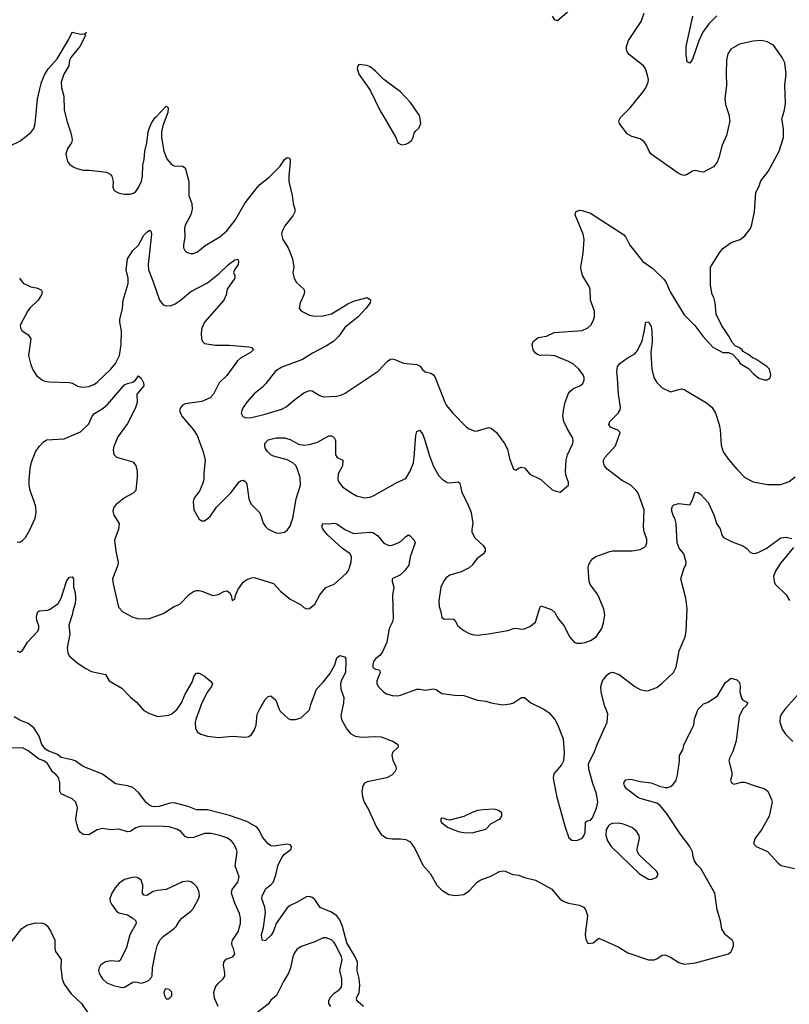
# Model space of a CAD drawing. Header units: inches. Extents: x 1603819 to 1745079, y 385938 to 533966.
# Tile 57 of 256: x 1651388 to 1656972, y 403565 to 410704. Entities that reach past the tile are written whole.
import ezdxf

# ---------------------------------------------------------------- set-up
doc = ezdxf.new("R2010")
doc.units = ezdxf.units.IN
doc.header["$MEASUREMENT"] = 0
doc.layers.add('B6450', color=7, linetype='Continuous')
doc.layers.add('B6451', color=7, linetype='Continuous')

msp = doc.modelspace()

# ---------------------------------------------------------------- linework, layer by layer
at = {"layer": 'B6450', "color": 5}
for points, elevation in [([(1651220.5, 410000), (1651200.8, 409959.2), (1651183.7, 409910), (1651178, 409830), (1651183, 409810), (1651194.2, 409794.2), (1651210, 409783), (1651238.4, 409778.4), (1651290, 409784.6), (1651330, 409795.3), (1651390, 409824.1), (1651470, 409886), (1651490, 409914.7), (1651501.7, 409950), (1651506.3, 410000)], 480), ([(1651723, 410000), (1651730, 409970.8), (1651758, 409890), (1651766.7, 409850), (1651768.4, 409830), (1651763.8, 409810), (1651735.5, 409770), (1651723, 409730), (1651735.5, 409675.5), (1651750, 409656), (1651776.3, 409636.3), (1651804.1, 409624.1), (1651850, 409612.7), (1651892.2, 409612.2), (1652018.5, 409598.5), (1652044, 409584), (1652056, 409570), (1652066, 409530), (1652064.7, 409490), (1652071.3, 409470), (1652081.4, 409461.4), (1652110, 409447.3), (1652150, 409439.1), (1652190, 409439.1), (1652213.4, 409446.6), (1652230, 409458.8), (1652250, 409487.3), (1652272.7, 409532.7), (1652279.8, 409570), (1652282.2, 409650), (1652292.5, 409690), (1652296.8, 409750), (1652312, 409810), (1652321.3, 409890), (1652330, 409920.4), (1652345.2, 409954.8), (1652370, 409991.5), (1652378, 410000)], 480), ([(1652452, 410000), (1652425.8, 409934.2), (1652417.5, 409890), (1652417.6, 409850), (1652435, 409750), (1652455.7, 409695.7), (1652490, 409654.3), (1652510, 409643.6), (1652570, 409642.4), (1652588.8, 409628.8), (1652594, 409614), (1652615.3, 409530), (1652616.4, 409430), (1652638, 409370), (1652640.5, 409330), (1652630.4, 409290), (1652590, 409213.2), (1652583.7, 409190), (1652585.5, 409130), (1652576.3, 409070), (1652577.3, 409050), (1652586, 409030), (1652599.1, 409019.1), (1652628.2, 409008.2), (1652650, 409008), (1652678.3, 409021.7), (1652734, 409066), (1652839.5, 409130), (1652890, 409173.4), (1652952.7, 409250), (1653024, 409376), (1653113.6, 409490), (1653131, 409510), (1653198.8, 409561.2), (1653277.1, 409642.9), (1653310, 409690.3), (1653330, 409704.9), (1653342, 409702), (1653350, 409692), (1653351.5, 409670), (1653340.2, 409570), (1653341.3, 409530), (1653364.2, 409430), (1653372.2, 409372.2), (1653385.3, 409330), (1653385.3, 409310), (1653370, 409280.7), (1653312, 409210), (1653293.4, 409170), (1653288.9, 409148.9), (1653296.5, 409110), (1653337, 409050), (1653368.4, 408970), (1653376.3, 408910), (1653370.7, 408870), (1653379.1, 408830), (1653397.3, 408797.3), (1653450.5, 408750), (1653454, 408730), (1653450.3, 408710), (1653422.4, 408650), (1653416.3, 408610), (1653434, 408590), (1653490, 408561.5), (1653530, 408554.7), (1653590, 408555.8), (1653650, 408570.2), (1653770, 408644.6), (1653810, 408662.6), (1653910, 408690.5), (1653933.7, 408673.7), (1653930.5, 408650), (1653900.4, 408610), (1653843.1, 408550), (1653747.3, 408472.7), (1653702.7, 408410), (1653664.4, 408370), (1653610, 408336.3), (1653513, 408287), (1653440.5, 408239.5), (1653290, 408184.7), (1653244.5, 408155.5), (1653174.1, 408065.9), (1653150, 408040.7), (1653090, 407992), (1653036.4, 407930), (1653010, 407892.3), (1653000.4, 407870), (1652996.3, 407850), (1653006.4, 407826.4), (1653030, 407818), (1653070, 407819.5), (1653170, 407843.6), (1653290, 407880.4), (1653322, 407898), (1653383.7, 407950), (1653450, 407997.6), (1653490, 408015.3), (1653510, 408012.4), (1653560.5, 407980.5), (1653590, 407970.3), (1653686.7, 407973.3), (1653718.2, 407981.8), (1653750, 407997.1), (1653990, 408154.4), (1654054.6, 408225.4), (1654078, 408242), (1654090, 408244.9), (1654110, 408241.1), (1654172.6, 408212.6), (1654270, 408204.2), (1654292.7, 408192.8), (1654310, 408167.3), (1654330, 408150.4), (1654370, 408140.2), (1654390, 408128.8), (1654402.2, 408110), (1654471.8, 407931.8), (1654486, 407906), (1654530.3, 407850.3), (1654630, 407750.7), (1654650, 407736.3), (1654690, 407720.7), (1654710, 407722), (1654790, 407746), (1654810, 407741.6), (1654846.4, 407710), (1654904.6, 407630), (1654927.6, 407590), (1654942, 407522), (1654970, 407446), (1654990, 407438.8), (1655007.3, 407452.7), (1655030, 407460.7), (1655050, 407454), (1655090, 407407.7), (1655170.3, 407370.4), (1655250, 407297.3), (1655270, 407286.8), (1655310, 407278), (1655368.7, 407330), (1655369, 407350), (1655353.4, 407393.4), (1655347.5, 407427.5), (1655353, 407510), (1655363, 407550), (1655400.5, 407630), (1655404.2, 407650), (1655401.3, 407670), (1655359.8, 407739.8), (1655336.8, 407790), (1655328.8, 407831.2), (1655334.9, 407885.1), (1655345.7, 407930), (1655370, 407993), (1655382.4, 408010), (1655407, 408030), (1655451.2, 408048.8), (1655474.3, 408065.7), (1655484.5, 408090), (1655483.6, 408110), (1655475.1, 408130), (1655445.6, 408170), (1655405.8, 408205.8), (1655370, 408225.7), (1655270, 408266.6), (1655210, 408271.6), (1655166, 408270), (1655150, 408273.2), (1655130, 408285.2), (1655114, 408310), (1655105.2, 408350), (1655113.2, 408370), (1655150, 408399.1), (1655209.5, 408410.5), (1655264.8, 408435.2), (1655470, 408450.3), (1655510, 408470.4), (1655531.6, 408490), (1655550, 408521), (1655557.4, 408550), (1655558, 408590), (1655528.6, 408670), (1655527.1, 408750), (1655519.7, 408770), (1655472.6, 408850), (1655461, 408890), (1655459.8, 408910), (1655475.1, 409010), (1655483.1, 409110), (1655475.1, 409150), (1655418.7, 409290), (1655422, 409310), (1655430, 409316.4), (1655450, 409322), (1655470, 409320.3), (1655530, 409302), (1655770, 409147.3), (1655787, 409127), (1655814.9, 409070), (1655908.2, 408950), (1655980.8, 408900.8), (1656061.5, 408821.5), (1656077.7, 408797.8), (1656108.2, 408730), (1656210, 408562.8), (1656287.5, 408487.5), (1656344.7, 408410), (1656418, 408330), (1656490, 408291.3), (1656530, 408292), (1656558.8, 408278.8), (1656597.3, 408237.3), (1656616, 408210), (1656674.8, 408174.8), (1656710, 408138), (1656750, 408106), (1656790, 408092), (1656810, 408092), (1656833.6, 408106.4), (1656838, 408130), (1656828, 408170), (1656808, 408190), (1656730, 408242), (1656709.1, 408249.1), (1656670, 408279), (1656637.2, 408297.2), (1656628.7, 408310), (1656610, 408324), (1656579, 408339), (1656560.2, 408360.2), (1656534, 408410), (1656479, 408490), (1656442, 408570), (1656434, 408650), (1656424, 408690), (1656412.5, 408712.5), (1656398.9, 408778.9), (1656399.3, 408890), (1656401.2, 408910), (1656412.3, 408930), (1656465.6, 409014.4), (1656490, 409044), (1656550, 409087.3), (1656615.3, 409110), (1656650, 409136), (1656689.7, 409190.4), (1656701, 409219), (1656719.6, 409310), (1656729.5, 409450), (1656750, 409491), (1656764.8, 409535.3), (1656818, 409602), (1656898.4, 409750), (1656929.5, 409850.5), (1656929.5, 409910.5), (1656918, 409990), (1656921.3, 410000)], 480), ([(1654029.1, 410000), (1654116.3, 409850), (1654130.7, 409810.7), (1654157.3, 409797.3), (1654190, 409800.5), (1654210, 409810.7), (1654232.7, 409830), (1654242.7, 409850), (1654250, 409882), (1654261.2, 409898.8), (1654283.1, 409916.9), (1654298, 409950), (1654290.2, 410000)], 520), ([(1656536.5, 410000), (1656539.3, 409970), (1656515.6, 409864.4), (1656482, 409790), (1656463, 409710), (1656448.2, 409670), (1656422.9, 409637.1), (1656350, 409598.9), (1656330, 409599.7), (1656290, 409611.2), (1656270, 409606.6), (1656230, 409580.4), (1656210, 409574.8), (1656190, 409578.8), (1656166.3, 409590), (1655970, 409729.6), (1655955.1, 409750), (1655934.9, 409794.9), (1655917.7, 409817.7), (1655890, 409839.5), (1655830, 409858), (1655795.9, 409875.9), (1655739.3, 409950), (1655736, 409970), (1655746.2, 409993.8), (1655752.4, 410000)], 480), ([(1651388, 408830), (1651412.7, 408792.7), (1651470, 408766), (1651510, 408758.8), (1651545.4, 408745.4), (1651551, 408730), (1651546.8, 408710), (1651523, 408670), (1651464.7, 408615.3), (1651447.6, 408592.4), (1651392.7, 408490), (1651393.4, 408470), (1651402.8, 408450), (1651450, 408418.8), (1651470.4, 408390.4), (1651453.4, 408270), (1651466.7, 408210), (1651481.1, 408170), (1651510, 408123.8), (1651550, 408092.7), (1651570, 408083.8), (1651602.5, 408077.5), (1651750, 408072.4), (1651770, 408068.2), (1651810, 408046), (1651830, 408041.6), (1651850, 408038.4), (1651890, 408043.7), (1651930, 408061.1), (1651950, 408076.5), (1652050, 408170.2), (1652083.7, 408210), (1652111.7, 408270), (1652125.4, 408350), (1652127.9, 408447.9), (1652115.1, 408510), (1652115.1, 408530), (1652133.1, 408610), (1652138.7, 408670), (1652174.8, 408790), (1652175.9, 408830), (1652160.3, 408890), (1652169.8, 408970), (1652208.2, 409030), (1652250.7, 409069.3), (1652290, 409141.6), (1652310, 409163.8), (1652330, 409177.3), (1652341, 409170), (1652345.5, 409150), (1652319.3, 408930), (1652322.8, 408890), (1652355.5, 408810), (1652401.6, 408670), (1652430, 408636.1), (1652450, 408628.1), (1652487.4, 408632.6), (1652515.4, 408644.6), (1652552.2, 408667.8), (1652630, 408732.1), (1652750, 408795.3), (1652835.8, 408864.2), (1652902.6, 408930), (1652950, 408963.1), (1652970, 408966.8), (1652976.5, 408950), (1652972.9, 408930), (1652946.7, 408890), (1652940.4, 408870), (1652948.2, 408850), (1652948.5, 408830), (1652894, 408750), (1652887.2, 408710), (1652869.1, 408670.9), (1652728.9, 408510), (1652710, 408468), (1652704.4, 408430), (1652708.2, 408390), (1652714.8, 408370), (1652730, 408357.3), (1652810, 408343.8), (1652910, 408343.6), (1653051.7, 408331.7), (1653070, 408326.8), (1653084, 408310), (1653062, 408290), (1652990.1, 408249.9), (1652968.5, 408231.5), (1652890, 408124.1), (1652836.5, 408070), (1652795.3, 407990), (1652770, 407961.6), (1652710, 407935.1), (1652590, 407918), (1652570, 407909), (1652554.8, 407890), (1652548, 407870), (1652565.5, 407830), (1652650, 407730.5), (1652674.9, 407690), (1652718.7, 407570), (1652734.9, 407510), (1652724.1, 407415.9), (1652724.4, 407370), (1652716.7, 407343.3), (1652693.7, 407286.3), (1652662.8, 407250), (1652650.8, 407230), (1652646, 407210), (1652651, 407150), (1652690, 407082), (1652696.9, 407076.9), (1652710, 407071.3), (1652730, 407071.3), (1652770, 407101), (1652817.2, 407170), (1652923.3, 407276.7), (1652979, 407350), (1652990, 407361), (1653010, 407366), (1653030, 407352), (1653036.8, 407336.8), (1653050.4, 407230), (1653057.6, 407210), (1653070, 407188), (1653128.2, 407130), (1653141.4, 407101.4), (1653154.2, 407054.2), (1653170.6, 407030), (1653190.8, 407010), (1653250, 406983.8), (1653270, 406981.6), (1653310, 406988.2), (1653330, 407002), (1653350, 407030.8), (1653370.9, 407089.1), (1653395.3, 407230), (1653425.3, 407330), (1653424.4, 407384.4), (1653402.4, 407450), (1653390.8, 407470.8), (1653370, 407491.5), (1653330, 407513), (1653230, 407539.5), (1653209.7, 407549.6), (1653189.6, 407569.6), (1653172.8, 407592.8), (1653166.3, 407610), (1653166.9, 407630), (1653190, 407656.9), (1653250, 407671.3), (1653310, 407671.2), (1653350, 407660.2), (1653410, 407627.2), (1653450, 407620.2), (1653490, 407624.4), (1653550, 407640.9), (1653630, 407687.2), (1653650, 407686.7), (1653661.1, 407681.1), (1653672.7, 407670), (1653680.4, 407650), (1653678.8, 407550), (1653690.7, 407530.7), (1653733.4, 407510), (1653730.4, 407470), (1653698.7, 407410), (1653696.5, 407370), (1653703.1, 407350), (1653730, 407315.8), (1653790, 407275.3), (1653832.4, 407252.4), (1653890, 407236.9), (1653930, 407242.3), (1653963.6, 407256.4), (1654130, 407350.3), (1654190, 407376.4), (1654222.4, 407430), (1654244.6, 407490), (1654251.1, 407528.9), (1654261.3, 407690), (1654270, 407717.3), (1654290, 407728.2), (1654310, 407701.1), (1654323.2, 407670), (1654361.4, 407541.4), (1654390, 407465.5), (1654430, 407396.3), (1654453.3, 407373.3), (1654489, 407349), (1654510, 407344.9), (1654570, 407352), (1654582.5, 407342.5), (1654595.6, 407275.6), (1654637.3, 407197.3), (1654663.6, 407130), (1654676.4, 407050), (1654668, 407010), (1654668.5, 406988.5), (1654690, 406946.8), (1654750.4, 406890.4), (1654764.9, 406870), (1654764.9, 406850), (1654754, 406830), (1654704.5, 406795.5), (1654672.2, 406750), (1654650.4, 406730), (1654590, 406700.3), (1654510, 406677.2), (1654482.7, 406657.3), (1654465.1, 406634.9), (1654444.7, 406590), (1654428.7, 406490), (1654430.4, 406450), (1654443.8, 406410), (1654450.6, 406370), (1654470, 406357.6), (1654510, 406360.3), (1654536.3, 406356.3), (1654544.9, 406350), (1654566.4, 406310), (1654578.6, 406298.6), (1654610, 406274.6), (1654650, 406252.9), (1654670, 406246), (1654710, 406241.7), (1654790, 406250.3), (1654930, 406274.9), (1654970.6, 406290.6), (1654990, 406293.4), (1655030, 406286), (1655050, 406288.4), (1655090, 406303.7), (1655130, 406336.3), (1655161.3, 406438.7), (1655170, 406454), (1655247.3, 406427.3), (1655270, 406406.8), (1655297.7, 406357.8), (1655338.4, 406310), (1655376.5, 406230), (1655411.4, 406191.4), (1655430, 406183.6), (1655462.9, 406182.9), (1655490, 406187.8), (1655530, 406202.8), (1655570.6, 406229.4), (1655611.3, 406288.7), (1655624.5, 406330), (1655632.4, 406390), (1655626, 406430), (1655593.2, 406513.2), (1655579.3, 406539.3), (1655527.8, 406610), (1655519.6, 406630), (1655512.3, 406730), (1655515.1, 406750), (1655530, 406776), (1655544.4, 406795.6), (1655567.6, 406812.4), (1655670, 406847.2), (1655690, 406851.8), (1655831.9, 406851.9), (1655890, 406861.8), (1655920.7, 406879.3), (1655930.6, 406890), (1655938.4, 406910), (1655937.9, 406937.9), (1655918.7, 406990), (1655912.8, 407027.2), (1655918, 407150), (1655874.3, 407270), (1655861.3, 407290), (1655821.3, 407330), (1655761.1, 407361.1), (1655650, 407443.9), (1655630.8, 407470), (1655623.7, 407490), (1655624.8, 407510), (1655633.1, 407530), (1655710, 407613), (1655743.6, 407710), (1655728.4, 407728.4), (1655675.6, 407750), (1655662.7, 407770), (1655669.8, 407790), (1655729.8, 407850), (1655744.8, 407875.2), (1655746.3, 407893.7), (1655732.4, 407990), (1655726.1, 408106.1), (1655719.6, 408150), (1655725.2, 408190), (1655742, 408210), (1655796, 408250), (1655850, 408282.4), (1655870, 408304.9), (1655904.4, 408375.6), (1655919.8, 408440.2), (1655930, 408511.3), (1655950, 408513.4), (1655970, 408478.8), (1655974.9, 408450), (1655977.6, 408370), (1655966.5, 408290), (1655974.4, 408170), (1655988.5, 408110), (1656010, 408072.2), (1656050, 408033.7), (1656110, 408005.5), (1656190, 408028.2), (1656210, 408023.8), (1656370, 407926.4), (1656410, 407894.4), (1656437.4, 407850), (1656463.2, 407770), (1656471.3, 407730), (1656478.2, 407618.2), (1656493.1, 407570), (1656532.8, 407512.8), (1656590, 407445.5), (1656650, 407384.9), (1656710, 407353.4), (1656813.4, 407333.4), (1656910, 407333.4), (1656970, 407356.3), (1657015.1, 407390)], 460), ([(1651370, 406918), (1651390, 406916.4), (1651410, 406928.4), (1651430, 406950.5), (1651464.8, 407010), (1651500.8, 407090), (1651507, 407130), (1651505, 407170), (1651494.6, 407210), (1651463.8, 407290), (1651457.6, 407330), (1651457.6, 407370), (1651465.3, 407450), (1651475.3, 407495.3), (1651503, 407570), (1651529.7, 407610.3), (1651558.6, 407641.4), (1651583.3, 407656.7), (1651710, 407664.2), (1651830, 407714.9), (1651890, 407774.9), (1651914.6, 407830), (1651930, 407849.1), (1651992.9, 407887.1), (1652026.1, 407913.9), (1652150, 408055.5), (1652170, 408067.3), (1652210, 408076), (1652228.7, 408090), (1652250, 408122), (1652270, 408104.7), (1652287.3, 408070), (1652288, 408050), (1652238.4, 407990), (1652239.7, 407930), (1652229.2, 407890), (1652170, 407775.6), (1652100.9, 407679.1), (1652071.8, 407610), (1652066.3, 407586.3), (1652071.6, 407551.6), (1652090, 407532.4), (1652210, 407497.3), (1652230, 407471), (1652240.4, 407430), (1652241.6, 407390), (1652230, 407289.5), (1652210.5, 407270), (1652150, 407237.7), (1652088.2, 407190), (1652070.4, 407170), (1652064.1, 407144.1), (1652070.4, 407110.4), (1652110.8, 407050), (1652106, 407010), (1652077.3, 406930), (1652084.9, 406850), (1652103, 406770), (1652100.5, 406750), (1652062.8, 406650), (1652067.1, 406612.9), (1652105.7, 406445.7), (1652137.3, 406410), (1652210, 406372.4), (1652243.4, 406363.4), (1652310, 406359.5), (1652330, 406362.4), (1652430, 406397.6), (1652510, 406448.5), (1652550, 406466.7), (1652621.4, 406538.6), (1652650, 406558), (1652670, 406565.3), (1652690, 406566.4), (1652710, 406560.4), (1652790, 406528.2), (1652830, 406535.5), (1652870, 406558), (1652890, 406562), (1652910.4, 406550.4), (1652922.8, 406530), (1652930, 406494), (1652950, 406502), (1652955.1, 406530), (1652971.8, 406570), (1653010, 406624.9), (1653035.3, 406644.7), (1653070, 406658), (1653090, 406659.1), (1653230, 406615.3), (1653281.1, 406561.1), (1653350, 406502), (1653424.9, 406464.9), (1653450, 406441), (1653470, 406431.3), (1653490, 406436), (1653530, 406467.3), (1653565.7, 406534.3), (1653610, 406586), (1653670, 406612), (1653758.9, 406690), (1653773.3, 406710), (1653793.5, 406770), (1653794.5, 406810), (1653785.4, 406830), (1653731.1, 406870), (1653621.3, 406970), (1653588.3, 407010), (1653580.5, 407030), (1653587.8, 407052.2), (1653630, 407048.4), (1653670, 407053.1), (1653690, 407048.5), (1653746.6, 407006.6), (1653810, 406979.6), (1653930, 406989.1), (1653950, 406985.5), (1653983.8, 406963.8), (1654030, 406908.4), (1654070, 406892), (1654090, 406894.3), (1654133.6, 406910), (1654155.9, 406924.1), (1654190, 406957.1), (1654210, 406968), (1654221.3, 406961.3), (1654250.3, 406930.3), (1654257.6, 406910), (1654222.4, 406810), (1654210.4, 406750), (1654181.6, 406710), (1654150, 406679.5), (1654090.7, 406649.3), (1654090.6, 406630), (1654103, 406590), (1654092.4, 406530), (1654098, 406362), (1654090, 406334), (1654068.8, 406290), (1654052, 406190), (1654020, 406120), (1654002.7, 406097.3), (1653969, 406070), (1653955.6, 406050), (1653949.2, 406030), (1653950.4, 406010), (1653959.9, 405999.9), (1653970, 405994), (1653996, 405990), (1654001.4, 405981.4), (1654003.1, 405970), (1653978.9, 405910), (1653978.4, 405890), (1653988.2, 405870), (1654030, 405828.4), (1654050, 405816.4), (1654090, 405804.4), (1654130, 405802.4), (1654150, 405806), (1654270, 405848.8), (1654290.3, 405850.3), (1654330, 405841.6), (1654390, 405852.7), (1654410, 405847.7), (1654450, 405819.1), (1654545.8, 405805.8), (1654610, 405803), (1654710, 405770.7), (1654770, 405764), (1654810, 405750.7), (1654890, 405737.3), (1654950, 405744), (1654970, 405750.7), (1655030, 405790.6), (1655050, 405790.6), (1655096, 405750), (1655190, 405704.9), (1655230, 405679.1), (1655270, 405630.7), (1655290, 405594), (1655331.4, 405490), (1655337.6, 405390), (1655333, 405330), (1655319, 405301), (1655264.5, 405235.5), (1655259, 405210), (1655260.2, 405190), (1655285.9, 405065.9), (1655344.9, 404850), (1655372.5, 404772.5), (1655395.2, 404755.3), (1655430, 404752.9), (1655469.5, 404770), (1655478.9, 404781.1), (1655489.7, 404810), (1655494, 404886), (1655505.6, 404894.4), (1655530, 404901), (1655543.2, 404916.8), (1655572.5, 404987.5), (1655583.7, 405030), (1655574, 405090), (1655546.2, 405166.2), (1655518.4, 405270), (1655515.1, 405310), (1655555.1, 405390), (1655576.9, 405450), (1655649.5, 405610.5), (1655655.1, 405670), (1655631.7, 405731.7), (1655606.6, 405830), (1655603.7, 405870), (1655616, 405910), (1655650, 405954), (1655670, 405968), (1655690, 405972.2), (1655736.9, 405956.9), (1655850, 405870.3), (1655890, 405847.6), (1655930, 405838.4), (1655950, 405839.3), (1656010, 405863), (1656050, 405893), (1656131.2, 405970), (1656149.8, 406010.2), (1656171.5, 406128.5), (1656216.8, 406230), (1656223.7, 406270), (1656231.3, 406431.3), (1656221.6, 406510), (1656185.2, 406650), (1656209.3, 406730), (1656221.2, 406750), (1656222.7, 406770), (1656207, 406830), (1656173.4, 406873.4), (1656157, 406910), (1656149.8, 407050), (1656141.7, 407090), (1656129.8, 407110), (1656118, 407150), (1656123.5, 407176.5), (1656133.4, 407186.6), (1656170, 407197.1), (1656250, 407186.8), (1656270, 407222), (1656286.6, 407273.4), (1656290, 407278), (1656310, 407276.3), (1656330, 407262), (1656383.2, 407203.2), (1656426.4, 407110), (1656444.7, 407050), (1656470, 407011.3), (1656482.8, 406970), (1656494.8, 406950), (1656557.1, 406917.1), (1656635.5, 406890), (1656664.4, 406870), (1656690, 406841.6), (1656710, 406834.4), (1656730, 406835.3), (1656750, 406842.6), (1656803.7, 406870), (1656910, 406947.7), (1656950, 406952.4), (1656990, 406943)], 440), ([(1657002.2, 406877.8), (1656910, 406765.1), (1656873.7, 406710), (1656857.6, 406670), (1656861.6, 406630), (1656870.3, 406610.4), (1656950, 406534.8), (1656973.5, 406493.5)], 440), ([(1651370, 406126.8), (1651390, 406118), (1651410, 406131.3), (1651444, 406190), (1651519.5, 406270), (1651527, 406290), (1651527, 406310), (1651512, 406350), (1651509.6, 406370), (1651512, 406390), (1651521.2, 406410), (1651530, 406417.3), (1651590, 406423), (1651610, 406430.5), (1651666.6, 406470), (1651689.6, 406510), (1651730, 406638.8), (1651750, 406662.8), (1651770, 406664.7), (1651778.8, 406650), (1651779.3, 406590), (1651790.3, 406550.3), (1651794, 406510), (1651790, 406469), (1651775.4, 406424.6), (1651770.3, 406390), (1651745.2, 406314.7), (1651751.1, 406248.9), (1651731.7, 406150), (1651738.4, 406110), (1651750.3, 406090.3), (1651803.2, 406043.2), (1651862.3, 406002.3), (1651910, 405979.1), (1652010, 405956), (1652037.3, 405910), (1652130, 405857.4), (1652192.4, 405792.4), (1652236.5, 405756.5), (1652290, 405696.1), (1652330, 405672.4), (1652390, 405652.4), (1652470, 405661.2), (1652491.1, 405670), (1652530, 405704.7), (1652562.2, 405750), (1652590, 405814.4), (1652639.3, 405900.7), (1652653.8, 405946.2), (1652670, 405966), (1652690, 405966.8), (1652730, 405944), (1652770.8, 405910), (1652786.8, 405890), (1652780.7, 405870), (1652750.2, 405829.8), (1652709, 405750), (1652665.2, 405630), (1652660.9, 405610), (1652664.9, 405564.9), (1652679.2, 405539.2), (1652702.9, 405522.9), (1652750, 405508.7), (1652830, 405499.6), (1652930, 405510.3), (1653030, 405501.3), (1653050, 405508), (1653070, 405522), (1653089.7, 405550.3), (1653103, 405590), (1653111.4, 405668.6), (1653130, 405706.8), (1653170, 405776), (1653190, 405798), (1653200.2, 405799.8), (1653210, 405801), (1653246, 405770), (1653267.3, 405710), (1653278.8, 405690), (1653336.9, 405636.9), (1653351.1, 405631.1), (1653390, 405631), (1653430, 405641), (1653490, 405701), (1653500.1, 405739.9), (1653542, 405850), (1653590, 405900.5), (1653638.3, 405961.7), (1653674.1, 406025.9), (1653690, 406078), (1653710, 406094.4), (1653744.5, 406084.5), (1653753.4, 406073.4), (1653755.5, 406055.5), (1653752.2, 405970), (1653723.7, 405916.3), (1653715.8, 405890), (1653717.6, 405850), (1653739.6, 405790), (1653738.4, 405750), (1653718, 405658), (1653723.8, 405630), (1653760.6, 405560.6), (1653788, 405528), (1653822, 405510), (1653870, 405502.5), (1653968, 405508), (1654010, 405504), (1654100.7, 405470), (1654130.8, 405450), (1654133.7, 405433.7), (1654134, 405430), (1654093.1, 405390), (1654088.1, 405370), (1654095, 405335), (1654117.1, 405290), (1654119.1, 405270), (1654110.7, 405250), (1654090.3, 405229.7), (1654051.8, 405208.2), (1653910, 405178), (1653890.5, 405169.5), (1653877.3, 405150), (1653870.5, 405110), (1653874.4, 405070), (1653886.7, 405030), (1653918.4, 404978.4), (1653975.8, 404850), (1654010, 404797.1), (1654051.3, 404770), (1654090, 404764.2), (1654150, 404765.3), (1654190, 404760.2), (1654222.3, 404742.3), (1654254.8, 404694.8), (1654313.4, 404573.4), (1654368.2, 404510), (1654414.4, 404430), (1654450, 404392.7), (1654501.8, 404361.8), (1654550, 404353.4), (1654610, 404361.7), (1654650, 404387), (1654708.2, 404450), (1654730, 404466.3), (1654806, 404494), (1654870, 404528), (1654890, 404532.7), (1654910, 404530.4), (1654965.3, 404505.3), (1655010, 404500.5), (1655050, 404484.9), (1655130, 404464), (1655250, 404398.8), (1655307.7, 404330), (1655330, 404313.4), (1655370, 404299.1), (1655450, 404283), (1655478.8, 404270), (1655493, 404253), (1655506.7, 404210), (1655490.6, 404070.6), (1655496.8, 404036.8), (1655510, 404006), (1655550, 404010.8), (1655590, 404044.7), (1655730, 403981.6), (1655799.5, 403939.5), (1655950, 403887.7), (1655992.1, 403887.9), (1656010, 403894), (1656050, 403921), (1656070, 403922.8), (1656110, 403907.7), (1656169.1, 403869.1), (1656210, 403856), (1656290, 403866), (1656530, 403930.6), (1656550, 403947.3), (1656558.3, 403961.7), (1656567, 403990), (1656567, 404010), (1656558, 404030), (1656509.8, 404069.8), (1656483, 404110), (1656473.3, 404170), (1656447.3, 404250), (1656432, 404372), (1656330, 404549.7), (1656299.8, 404579.8), (1656284.2, 404604.2), (1656274.6, 404634.6), (1656270.3, 404670.3), (1656251.1, 404710), (1656180.5, 404800.5), (1656081.6, 404950), (1656030.5, 405010.5), (1656010, 405022.8), (1655890, 405058), (1655870, 405067.7), (1655790, 405126.3), (1655775.8, 405150), (1655771.8, 405170), (1655786.5, 405193.5), (1655822.3, 405197.7), (1655890, 405179.5), (1655970, 405171.4), (1656030, 405146.7), (1656070, 405136.5), (1656090, 405136.9), (1656110, 405143.6), (1656130, 405158.7), (1656150.5, 405189.5), (1656160.3, 405230), (1656176.3, 405330), (1656175.1, 405370), (1656199.1, 405410), (1656210, 405450.8), (1656278, 405590), (1656284.8, 405635.2), (1656310, 405706), (1656350, 405742.8), (1656383.2, 405756.8), (1656450, 405802.8), (1656510, 405898), (1656550.7, 405930.7), (1656590, 405918.8), (1656610, 405898.8), (1656615.6, 405870), (1656614, 405830), (1656623.7, 405783.7), (1656631.9, 405771.9), (1656670.7, 405750), (1656658.8, 405730), (1656633.8, 405706.2), (1656608.8, 405651.2), (1656585.4, 405474.6), (1656561.4, 405398.6), (1656537.3, 405350), (1656534, 405330), (1656555.3, 405244.7), (1656555.3, 405224.7), (1656544.7, 405190), (1656552, 405170), (1656570, 405161), (1656624.7, 405175.3), (1656650, 405176), (1656730, 405146.8), (1656790, 405130.7), (1656815.5, 405110), (1656843.7, 405050), (1656847, 405030), (1656825.7, 404930), (1656770.3, 404829.7), (1656724, 404770), (1656711.3, 404730), (1656731.3, 404710), (1656813, 404673), (1656890, 404587.7), (1656912, 404572), (1657010, 404549)], 420), ([(1657030, 405805.7), (1656944.2, 405710), (1656914.9, 405670), (1656906.5, 405650), (1656903.6, 405610), (1656919.7, 405559.7), (1656944.1, 405524.1), (1656997.6, 405470)], 440), ([(1653883.7, 403550), (1653843.2, 403583.2), (1653835, 403595), (1653832.5, 403610), (1653851.1, 403650), (1653856.9, 403703.1), (1653852.3, 403752.3), (1653836.6, 403810), (1653839, 403870), (1653822.2, 403910), (1653762.6, 404010), (1653730, 404128.6), (1653710, 404177.8), (1653690, 404206.2), (1653650, 404233.7), (1653567.6, 404267.6), (1653530, 404325.6), (1653510, 404340.6), (1653490, 404346.3), (1653470, 404344.8), (1653397.2, 404302.8), (1653350, 404282), (1653330, 404263.8), (1653248.7, 404151.3), (1653230, 404095.1), (1653213.9, 404066.1), (1653170, 404025.1), (1653148.4, 404030), (1653143.9, 404070), (1653158.1, 404121.9), (1653172.6, 404230), (1653167, 404270), (1653145, 404330), (1653147, 404350), (1653174.3, 404405.7), (1653210, 404432.2), (1653230, 404453.4), (1653249.8, 404510), (1653261.5, 404570), (1653290.8, 404629.2), (1653310, 404653.4), (1653358, 404690), (1653361.2, 404710), (1653350, 404721.2), (1653330, 404726.6), (1653230, 404712.8), (1653210, 404715.1), (1653190, 404727.6), (1653150, 404776.4), (1653126.9, 404826.8), (1653109.8, 404850), (1653037.4, 404890), (1652910, 404934.3), (1652750, 404975.5), (1652670, 404975.8), (1652610, 404999), (1652510, 405027), (1652477.6, 405022.4), (1652401.4, 404998.6), (1652370, 404996), (1652350, 404999.5), (1652330, 405008.3), (1652307.2, 405027.2), (1652250, 405101.1), (1652210, 405136), (1652170, 405149.7), (1652083.9, 405163.9), (1651990, 405234.8), (1651850, 405288.9), (1651792.1, 405330), (1651776.3, 405336.3), (1651690, 405353.5), (1651657.9, 405377.9), (1651601, 405401), (1651575.9, 405415.9), (1651548.5, 405450), (1651530.3, 405510.3), (1651489.9, 405570), (1651450, 405600.2), (1651390, 405625.5), (1651348.3, 405650)], 420), ([(1652827.3, 403550), (1652800.7, 403610), (1652796.8, 403650), (1652810, 403691.3), (1652830, 403718.2), (1652863.5, 403750), (1652875.8, 403770), (1652877.4, 403790), (1652867.6, 403850), (1652870, 403871), (1652886.7, 403893.3), (1652934, 403910), (1652949.2, 403930), (1652939.5, 403970), (1652929.7, 403989.7), (1652928.3, 404010), (1652933.1, 404030), (1652974.2, 404090), (1652989.6, 404150), (1652989.6, 404190), (1652983.9, 404223.9), (1652950, 404298), (1652924.8, 404370), (1652930, 404397.6), (1652970.7, 404450), (1652980.3, 404490), (1652951, 404570), (1652966.3, 404670), (1652962.4, 404690), (1652940.5, 404730), (1652925.1, 404750), (1652891.6, 404771.6), (1652841.2, 404790), (1652777.4, 404802.6), (1652730, 404803.1), (1652650, 404774.8), (1652610, 404773.2), (1652590, 404782.4), (1652557.9, 404817.9), (1652533.5, 404833.5), (1652471.7, 404851.7), (1652430, 404855.4), (1652270, 404856.1), (1652230, 404845.3), (1652190, 404817.6), (1652170, 404815.5), (1652110, 404833.8), (1652049.7, 404829.7), (1651990, 404839.6), (1651950, 404829.5), (1651890, 404793.6), (1651850, 404796.3), (1651830, 404809.6), (1651815.4, 404830), (1651797.2, 404890), (1651796.5, 404910), (1651808.7, 404988.7), (1651796.3, 405030), (1651770, 405054.3), (1651690, 405092.3), (1651679.7, 405110), (1651680.4, 405170), (1651671.1, 405210), (1651653.6, 405230), (1651627.1, 405250), (1651590, 405311.1), (1651562.9, 405330), (1651525, 405345), (1651450, 405402.7), (1651410, 405423.5), (1651330, 405421.1)], 440), ([(1651330, 404017.6), (1651404.1, 404115.9), (1651440.6, 404139.4), (1651504.1, 404155.9), (1651554, 404154), (1651570, 404148.9), (1651591.1, 404131.1), (1651614, 404094), (1651644.6, 404030), (1651643.7, 403970), (1651647.6, 403947.6), (1651690.4, 403890), (1651687, 403830), (1651695.6, 403750), (1651710.2, 403710), (1651760.8, 403640.8), (1651837.4, 403570), (1651882.8, 403502.8)], 440), ([(1653646.6, 403550), (1653630.9, 403570.9), (1653630.8, 403590), (1653642.5, 403617.5), (1653670, 403646.2), (1653707.3, 403670), (1653722.4, 403690), (1653726.6, 403710), (1653725.1, 403750), (1653709.8, 403810), (1653728.9, 403890), (1653723.7, 403910), (1653684.2, 403990), (1653670, 404014.2), (1653650, 404032.9), (1653612.3, 404047.7), (1653590, 404048), (1653530, 404016.9), (1653430, 403983.6), (1653398.3, 403961.7), (1653381.8, 403938.2), (1653370.4, 403910), (1653352.2, 403830), (1653337.6, 403790), (1653301.3, 403730), (1653252.4, 403630), (1653210, 403595.1), (1653190, 403567), (1653066, 403470)], 440)]:
    msp.add_lwpolyline(points, dxfattribs=dict(at, elevation=elevation))
for points, elevation in [([(1654830, 404979.6), (1654750, 404975.6), (1654709.3, 404969.3), (1654670, 404956.2), (1654610, 404926), (1654510, 404899), (1654484, 404904), (1654470, 404913.2), (1654450, 404914), (1654444.7, 404910), (1654444.7, 404890), (1654450, 404882), (1654492, 404850), (1654570, 404819.1), (1654610, 404810.7), (1654670, 404808.2), (1654770, 404834), (1654810, 404876), (1654873.2, 404910), (1654886, 404930), (1654885.2, 404950), (1654867.5, 404967.5), (1654850, 404976.2)], 440), ([(1655730, 404877.6), (1655690, 404876), (1655670.6, 404869.4), (1655659.8, 404860.2), (1655642.8, 404830), (1655640.5, 404790), (1655653, 404750), (1655680.5, 404710), (1655884.9, 404510), (1655950, 404473), (1655970, 404470.6), (1656010, 404487.3), (1656019.5, 404510), (1656007.3, 404530), (1655883.7, 404650), (1655869.6, 404670), (1655867.8, 404690), (1655886, 404770), (1655883.6, 404790), (1655861.8, 404821.8), (1655830, 404848), (1655768.4, 404871.6)], 440), ([(1652230, 404486), (1652205.1, 404485.1), (1652147.7, 404470), (1652110, 404443.6), (1652082, 404410), (1652056.4, 404370), (1652042, 404330), (1652044, 404310), (1652054, 404290), (1652090, 404241), (1652107.7, 404227.7), (1652170, 404214), (1652210.4, 404190.4), (1652230.4, 404170.4), (1652232.7, 404150), (1652186.7, 404070), (1652162.3, 403977.7), (1652117.7, 403882.3), (1652105.5, 403874.5), (1652050, 403881.1), (1652010, 403873), (1651975.5, 403850), (1651964.9, 403830), (1651961.3, 403810), (1651965.3, 403790), (1651976.5, 403770), (1651990.3, 403750), (1652021.7, 403721.7), (1652070, 403700.8), (1652130, 403687.8), (1652150, 403690.3), (1652210, 403726), (1652230, 403728), (1652270, 403718.8), (1652295.5, 403724.5), (1652322, 403738), (1652343.1, 403756.9), (1652349, 403771), (1652352.3, 403830), (1652375.1, 403950), (1652384.7, 403990), (1652404.2, 404030), (1652430, 404056.4), (1652510, 404115.5), (1652524.5, 404130), (1652547, 404170), (1652563.7, 404190), (1652630, 404240.5), (1652650, 404263), (1652684.8, 404330), (1652692.1, 404352.1), (1652688.2, 404388.2), (1652670, 404419.3), (1652650, 404442), (1652630, 404454), (1652610, 404458.4), (1652570, 404453.3), (1652450, 404397.6), (1652388.6, 404391.4), (1652357.3, 404382.7), (1652310, 404354), (1652290, 404355.3), (1652279, 404370), (1652283, 404430), (1652270, 404466), (1652250, 404479.6)], 460), ([(1652450, 403678), (1652444.7, 403675.3), (1652434, 403650), (1652438, 403630), (1652450, 403604.7), (1652470, 403604.7), (1652492.9, 403627.1), (1652492.7, 403652.7), (1652473.6, 403673.6)], 460)]:
    msp.add_lwpolyline(points, close=True, dxfattribs=dict(at, elevation=elevation))
at = {"layer": 'B6451', "color": 5}
for points, elevation in [([(1655410, 410798.4), (1655290, 410696.2), (1655270, 410702.7), (1655254.5, 410730)], 480), ([(1655752.4, 410000), (1655816.3, 410063.7), (1655910, 410178), (1655931.3, 410210), (1655947.6, 410250), (1655949.6, 410270), (1655942.7, 410302.7), (1655927.9, 410347.9), (1655914.5, 410370), (1655812, 410450), (1655796.2, 410470), (1655789.6, 410490), (1655791.5, 410510), (1655806, 410554), (1655897, 410690), (1655919.3, 410750)], 480), ([(1656447.1, 410732.9), (1656386.9, 410673.1), (1656345.4, 410614.6), (1656314.5, 410550), (1656270, 410417), (1656250, 410389.4), (1656230, 410399), (1656222.4, 410450), (1656224.2, 410510), (1656271.1, 410730)], 460), ([(1651506.3, 410000), (1651518.3, 410130), (1651546.6, 410250), (1651569.9, 410310), (1651597.6, 410350), (1651659.9, 410420.1), (1651743.2, 410556.8), (1651770, 410614), (1651830, 410599.3), (1651859, 410601), (1651870.8, 410610.8), (1651874, 410610), (1651871, 410609), (1651862, 410598), (1651866, 410590), (1651825.3, 410510), (1651760.2, 410430), (1651750.2, 410410), (1651744.9, 410370), (1651709.1, 410310), (1651690.4, 410250), (1651692.2, 410210), (1651709.3, 410149.3), (1651711.1, 410050), (1651723, 410000)], 480), ([(1656921.3, 410000), (1656938, 410050), (1656944.8, 410095.2), (1656939.3, 410230), (1656949.3, 410310), (1656939, 410390), (1656919, 410430), (1656858, 410518), (1656810, 410544), (1656770, 410553.2), (1656709, 410549), (1656610, 410526.6), (1656546.8, 410490), (1656524.7, 410455.3), (1656517.1, 410410), (1656512.7, 410310), (1656515.8, 410230), (1656503.8, 410130), (1656508, 410090), (1656535.5, 410010), (1656536.5, 410000)], 480), ([(1654290.2, 410000), (1654288.7, 410010), (1654224.1, 410104.1), (1654150, 410181.2), (1654030, 410269.2), (1653969, 410330), (1653930, 410361.2), (1653907.1, 410372.9), (1653850, 410378), (1653838, 410362), (1653836, 410350), (1653847.7, 410310), (1653931.9, 410191.9), (1654003.7, 410043.7), (1654029.1, 410000)], 520), ([(1652378, 410000), (1652450, 410076.3), (1652455.5, 410075.5), (1652464.5, 410064.5), (1652464, 410030), (1652452, 410000)], 480)]:
    msp.add_lwpolyline(points, dxfattribs=dict(at, elevation=elevation))

doc.saveas('drawing.dxf')
